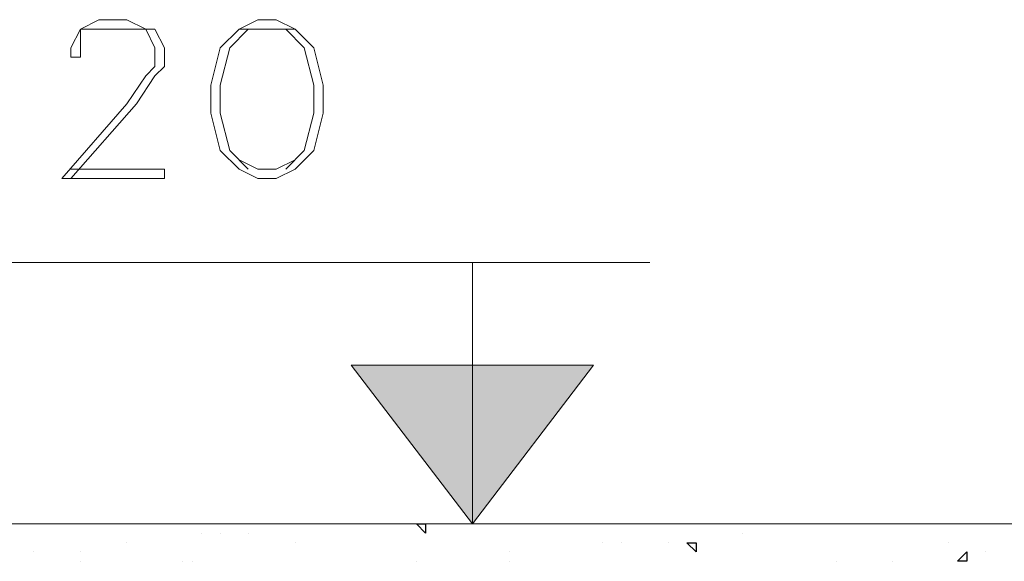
# Model space of a CAD drawing. Header units: metres. Extents: x 5.7 to 89.8, y 4 to 63.5.
# Tile 164 of 256: x 23.9 to 24.9, y 49.8 to 50.4. Entities that reach past the tile are written whole.
import ezdxf

# ---------------------------------------------------------------- set-up
doc = ezdxf.new("R2010")
doc.units = ezdxf.units.M
doc.header["$MEASUREMENT"] = 0
for name, color, linetype in [('PDF17_hatch', 7, 'Continuous'), ('PDF17_kaff', 7, 'Continuous'), ('PDF17_textt', 7, 'Continuous')]:
    doc.layers.add(name, color=color, linetype=linetype)

msp = doc.modelspace()

# ---------------------------------------------------------------- linework, layer by layer
at = {"layer": 'PDF17_hatch', "lineweight": 25}
for points in [[(24.2546, 49.8575), (24.2546, 49.8575)], [(24.5628, 49.8575), (24.5628, 49.8575)], [(24.0427, 49.8479), (24.0427, 49.8479)], [(24.0619, 49.8479), (24.0619, 49.8479)], [(24.0908, 49.8479), (24.0908, 49.8479)], [(24.6013, 49.8479), (24.6013, 49.8479)], [(23.9656, 49.8382), (23.9656, 49.8382)], [(24.139, 49.8382), (24.139, 49.8382)], [(24.4568, 49.8382), (24.4568, 49.8382)], [(24.4761, 49.8382), (24.4761, 49.8382)], [(24.5242, 49.8382), (24.5242, 49.8382)], [(24.8132, 49.8382), (24.8132, 49.8382)], [(23.8693, 49.8286), (23.8693, 49.8286)], [(23.9175, 49.8286), (23.9175, 49.8286)], [(23.9175, 49.819), (23.9175, 49.819)], [(24.0234, 49.819), (24.0234, 49.819)], [(24.0331, 49.819), (24.0331, 49.819)], [(24.2642, 49.819), (24.2642, 49.819)], [(24.3605, 49.8286), (24.3605, 49.8286)], [(24.3605, 49.819), (24.3605, 49.819)], [(24.6976, 49.819), (24.6976, 49.819)], [(24.7554, 49.819), (24.7554, 49.819)], [(24.8517, 49.8286), (24.8517, 49.8286)]]:
    msp.add_lwpolyline(points, dxfattribs=at)
for points in [[(24.2738, 49.8575), (24.2738, 49.8479), (24.2642, 49.8575)], [(24.5531, 49.8382), (24.5531, 49.8286), (24.5435, 49.8382)], [(24.8324, 49.8286), (24.8324, 49.819), (24.8228, 49.819)]]:
    msp.add_lwpolyline(points, close=True, dxfattribs=at)
at = {"layer": 'PDF17_kaff', "lineweight": 20}
msp.add_lwpolyline([(22.1164, 49.8575), (25.1888, 49.8575)], dxfattribs=at)
at = {"layer": 'PDF17_textt', "lineweight": 20}
for points in [[(23.9078, 50.2235), (24.0042, 50.2235), (24.0042, 50.2139), (23.8982, 50.2139), (23.9656, 50.2909), (23.9849, 50.3198), (23.9945, 50.3294), (23.9945, 50.3487), (23.9849, 50.368), (23.9656, 50.368), (23.9367, 50.368), (23.9175, 50.368), (23.9175, 50.3487), (23.9175, 50.3391), (23.9078, 50.3391), (23.9078, 50.3487), (23.9175, 50.368), (23.9367, 50.3776), (23.9656, 50.3776), (23.9849, 50.368), (23.9945, 50.368), (24.0042, 50.3487), (24.0042, 50.3294), (23.9945, 50.3198), (23.9753, 50.2909), (23.9078, 50.2139)], [(24.0908, 50.368), (24.0716, 50.3487), (24.0619, 50.3102), (24.0619, 50.2813), (24.0716, 50.2428), (24.0908, 50.2235)], [(24.139, 50.368), (24.1197, 50.368), (24.1005, 50.368), (24.0812, 50.368)], [(24.1294, 50.2235), (24.1486, 50.2428), (24.1583, 50.2813), (24.1583, 50.3102), (24.1486, 50.3487), (24.1294, 50.368)], [(24.0812, 50.2331), (24.1005, 50.2235), (24.1197, 50.2235), (24.139, 50.2331)], [(24.505, 50.1272), (23.3492, 50.1272)], [(24.322, 49.8575), (24.322, 50.1272)], [(24.4472, 50.0212), (24.1968, 50.0212)]]:
    msp.add_lwpolyline(points, dxfattribs=at)
for points in [[(24.1005, 50.3776), (24.0812, 50.368), (24.0619, 50.3487), (24.0523, 50.3102), (24.0523, 50.2813), (24.0619, 50.2428), (24.0812, 50.2235), (24.1005, 50.2139), (24.1197, 50.2139), (24.139, 50.2235), (24.1583, 50.2428), (24.1679, 50.2813), (24.1679, 50.3102), (24.1583, 50.3487), (24.139, 50.368), (24.1197, 50.3776)], [(24.4472, 50.0212), (24.322, 49.8575), (24.1968, 50.0212)]]:
    msp.add_lwpolyline(points, close=True, dxfattribs=at)
at = {"layer": 'PDF17_textt', "transparency": 33554559}
for points in [[(24.1968, 50.0212), (24.322, 50.0212), (24.322, 49.8575)], [(24.322, 50.0212), (24.322, 49.8575), (24.4472, 50.0212)]]:
    msp.add_solid(points, dxfattribs=at)

doc.saveas('drawing.dxf')
